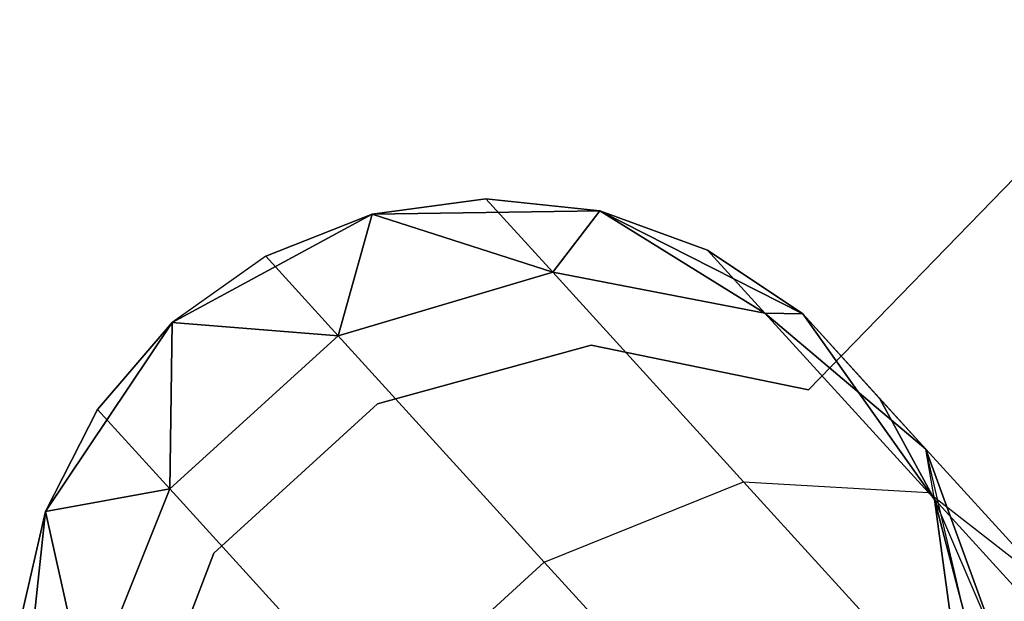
# Model space of a CAD drawing. Extents: x -91 to 91, y -91 to 262.
# Tile 206 of 256: x 39.72 to 41.79, y -44.53 to -43.31. Entities that reach past the tile are written whole.
import ezdxf

# ---------------------------------------------------------------- set-up
doc = ezdxf.new("R2010")
doc.units = 0
doc.header["$LTSCALE"] = 25.4
doc.layers.get('0').update_dxf_attribs({"linetype": 'CONTINUOUS'})

# ---------------------------------------------------------------- blocks, each defined once
blk = doc.blocks.new('ETE0_STL_1')
at = {"color": 0}
for p, q in [((45.2832, -40.07, 164.5076), (41.3797, -44.0896, 164.5076)), ((41.3797, -44.0896, 162.5076), (45.2832, -40.07, 162.5076)), ((41.3797, -44.0896, 162.5076), (45.2832, -40.07, 162.5076)), ((45.2832, -40.07, 164.5076), (41.3797, -44.0896, 164.5076)), ((40.7013, -43.6877, 322.0076), (40.4624, -43.72, 327.5076)), ((40.7013, -43.6877, 322.0076), (40.4624, -43.72, 322.0076)), ((40.7013, -43.6877, 322.0076), (40.4624, -43.72, 327.5076)), ((40.7013, -43.6877, 322.0076), (40.4624, -43.72, 322.0076)), ((40.7013, -43.6877, 168.0076), (40.4624, -43.72, 168.0076)), ((40.4624, -43.72, 163.5076), (40.7013, -43.6877, 168.0076)), ((40.7013, -43.6877, 168.0076), (40.4624, -43.72, 168.0076)), ((40.4624, -43.72, 163.5076), (40.7013, -43.6877, 168.0076)), ((40.941, -43.7134, 322.0076), (40.7013, -43.6877, 322.0076)), ((40.7013, -43.6877, 322.0076), (40.941, -43.7134, 327.5076)), ((40.7013, -43.6877, 322.0076), (40.941, -43.7134, 327.5076)), ((40.7013, -43.6877, 322.0076), (40.8422, -43.8424, 320.9558)), ((40.7013, -43.6877, 322.0076), (40.8422, -43.8424, 320.9558)), ((40.941, -43.7134, 322.0076), (40.7013, -43.6877, 322.0076)), ((40.8422, -43.8424, 169.0594), (40.7013, -43.6877, 168.0076)), ((40.8422, -43.8424, 169.0594), (40.7013, -43.6877, 168.0076)), ((40.941, -43.7134, 168.0076), (40.7013, -43.6877, 168.0076)), ((40.7013, -43.6877, 168.0076), (40.941, -43.7134, 163.5076)), ((40.7013, -43.6877, 168.0076), (40.941, -43.7134, 163.5076)), ((40.941, -43.7134, 168.0076), (40.7013, -43.6877, 168.0076)), ((40.941, -43.7134, 327.5076), (40.4624, -43.72, 327.5076)), ((40.4624, -43.72, 163.5076), (40.941, -43.7134, 163.5076)), ((40.941, -43.7134, 327.5076), (40.4624, -43.72, 327.5076)), ((40.4624, -43.72, 163.5076), (40.941, -43.7134, 163.5076)), ((40.941, -43.7134, 322.0076), (40.8422, -43.8424, 320.9558)), ((40.941, -43.7134, 322.0076), (40.8422, -43.8424, 320.9558)), ((40.8422, -43.8424, 169.0594), (40.941, -43.7134, 168.0076)), ((40.8422, -43.8424, 169.0594), (40.941, -43.7134, 168.0076)), ((41.3678, -43.9301, 327.5076), (40.941, -43.7134, 327.5076)), ((40.941, -43.7134, 163.5076), (41.3678, -43.9301, 163.5076)), ((41.1676, -43.7958, 322.0076), (40.941, -43.7134, 327.5076)), ((41.3678, -43.9301, 327.5076), (40.941, -43.7134, 327.5076)), ((41.1676, -43.7958, 322.0076), (40.941, -43.7134, 322.0076)), ((40.941, -43.7134, 322.0076), (40.941, -43.7134, 327.5076)), ((41.1676, -43.7958, 322.0076), (40.941, -43.7134, 327.5076)), ((40.941, -43.7134, 322.0076), (40.941, -43.7134, 327.5076)), ((40.941, -43.7134, 322.0076), (41.2882, -43.9284, 321.1065)), ((41.1676, -43.7958, 322.0076), (40.941, -43.7134, 322.0076)), ((40.941, -43.7134, 322.0076), (41.2882, -43.9284, 321.1065)), ((41.2882, -43.9284, 168.9087), (40.941, -43.7134, 168.0076)), ((41.2882, -43.9284, 168.9087), (40.941, -43.7134, 168.0076)), ((41.1676, -43.7958, 168.0076), (40.941, -43.7134, 168.0076)), ((40.941, -43.7134, 163.5076), (41.1676, -43.7958, 168.0076)), ((40.941, -43.7134, 163.5076), (41.3678, -43.9301, 163.5076)), ((40.941, -43.7134, 168.0076), (40.941, -43.7134, 163.5076)), ((40.941, -43.7134, 168.0076), (40.941, -43.7134, 163.5076)), ((41.1676, -43.7958, 168.0076), (40.941, -43.7134, 168.0076)), ((40.941, -43.7134, 163.5076), (41.1676, -43.7958, 168.0076)), ((40.4624, -43.72, 327.5076), (40.0417, -43.9482, 327.5076)), ((40.0417, -43.9482, 163.5076), (40.4624, -43.72, 163.5076)), ((40.4624, -43.72, 327.5076), (40.0417, -43.9482, 327.5076)), ((40.0417, -43.9482, 163.5076), (40.4624, -43.72, 163.5076)), ((40.4624, -43.72, 322.0076), (40.2382, -43.8086, 322.0076)), ((40.2382, -43.8086, 322.0076), (40.4624, -43.72, 327.5076)), ((40.2382, -43.8086, 322.0076), (40.4624, -43.72, 327.5076)), ((40.4624, -43.72, 322.0076), (40.2382, -43.8086, 322.0076)), ((40.4624, -43.72, 168.0076), (40.2382, -43.8086, 168.0076)), ((40.2382, -43.8086, 168.0076), (40.4624, -43.72, 163.5076)), ((40.2382, -43.8086, 168.0076), (40.4624, -43.72, 163.5076)), ((40.4624, -43.72, 168.0076), (40.2382, -43.8086, 168.0076)), ((40.4624, -43.72, 322.0076), (40.3905, -43.9758, 320.8707)), ((40.4624, -43.72, 322.0076), (40.3905, -43.9758, 320.8707)), ((40.3905, -43.9758, 169.1445), (40.4624, -43.72, 168.0076)), ((40.3905, -43.9758, 169.1445), (40.4624, -43.72, 168.0076)), ((40.4624, -43.72, 322.0076), (40.4624, -43.72, 327.5076)), ((40.4624, -43.72, 322.0076), (40.4624, -43.72, 327.5076)), ((40.4624, -43.72, 322.0076), (40.8422, -43.8424, 320.9558)), ((40.4624, -43.72, 322.0076), (40.8422, -43.8424, 320.9558)), ((40.8422, -43.8424, 169.0594), (40.4624, -43.72, 168.0076)), ((40.8422, -43.8424, 169.0594), (40.4624, -43.72, 168.0076)), ((40.4624, -43.72, 168.0076), (40.4624, -43.72, 163.5076)), ((40.4624, -43.72, 168.0076), (40.4624, -43.72, 163.5076)), ((41.3678, -43.9301, 322.0076), (41.1676, -43.7958, 322.0076)), ((41.1676, -43.7958, 322.0076), (41.3678, -43.9301, 327.5076)), ((41.1676, -43.7958, 322.0076), (41.3678, -43.9301, 327.5076)), ((41.1676, -43.7958, 322.0076), (41.2882, -43.9284, 321.1065)), ((41.1676, -43.7958, 322.0076), (41.2882, -43.9284, 321.1065)), ((41.3678, -43.9301, 322.0076), (41.1676, -43.7958, 322.0076)), ((41.2882, -43.9284, 168.9087), (41.1676, -43.7958, 168.0076)), ((41.2882, -43.9284, 168.9087), (41.1676, -43.7958, 168.0076)), ((41.3678, -43.9301, 168.0076), (41.1676, -43.7958, 168.0076)), ((41.1676, -43.7958, 168.0076), (41.3678, -43.9301, 163.5076)), ((41.1676, -43.7958, 168.0076), (41.3678, -43.9301, 163.5076)), ((41.3678, -43.9301, 168.0076), (41.1676, -43.7958, 168.0076)), ((40.2382, -43.8086, 322.0076), (40.0417, -43.9482, 327.5076)), ((40.2382, -43.8086, 322.0076), (40.0417, -43.9482, 327.5076)), ((40.2382, -43.8086, 322.0076), (40.0417, -43.9482, 322.0076)), ((40.2382, -43.8086, 322.0076), (40.0417, -43.9482, 322.0076)), ((40.2382, -43.8086, 168.0076), (40.0417, -43.9482, 168.0076)), ((40.2382, -43.8086, 168.0076), (40.0417, -43.9482, 168.0076)), ((40.2382, -43.8086, 168.0076), (40.0417, -43.9482, 163.5076)), ((40.2382, -43.8086, 168.0076), (40.0417, -43.9482, 163.5076)), ((40.2382, -43.8086, 322.0076), (40.3905, -43.9758, 320.8707)), ((40.2382, -43.8086, 322.0076), (40.3905, -43.9758, 320.8707)), ((40.3905, -43.9758, 169.1445), (40.2382, -43.8086, 168.0076)), ((40.3905, -43.9758, 169.1445), (40.2382, -43.8086, 168.0076)), ((40.8422, -43.8424, 320.9558), (40.3905, -43.9758, 320.8707)), ((40.8422, -43.8424, 320.9558), (40.3905, -43.9758, 320.8707)), ((40.3905, -43.9758, 169.1445), (40.8422, -43.8424, 169.0594)), ((40.3905, -43.9758, 169.1445), (40.8422, -43.8424, 169.0594)), ((41.2882, -43.9284, 321.1065), (40.8422, -43.8424, 320.9558)), ((40.8422, -43.8424, 320.9558), (41.2433, -44.2829, 320.0641)), ((40.8422, -43.8424, 320.9558), (41.2433, -44.2829, 320.0641)), ((41.2882, -43.9284, 321.1065), (40.8422, -43.8424, 320.9558)), ((40.8422, -43.8424, 169.0594), (41.2882, -43.9284, 168.9087)), ((41.2433, -44.2829, 169.9511), (40.8422, -43.8424, 169.0594)), ((41.2433, -44.2829, 169.9511), (40.8422, -43.8424, 169.0594)), ((40.8422, -43.8424, 169.0594), (41.2882, -43.9284, 168.9087)), ((41.3678, -43.9301, 322.0076), (41.2882, -43.9284, 321.1065)), ((41.3678, -43.9301, 322.0076), (41.2882, -43.9284, 321.1065)), ((41.6265, -44.2141, 321.2884), (41.2882, -43.9284, 321.1065)), ((41.2882, -43.9284, 321.1065), (41.6319, -44.3057, 320.3427)), ((41.2882, -43.9284, 321.1065), (41.6319, -44.3057, 320.3427)), ((41.6265, -44.2141, 321.2884), (41.2882, -43.9284, 321.1065)), ((41.2882, -43.9284, 168.9087), (41.3678, -43.9301, 168.0076)), ((41.2882, -43.9284, 168.9087), (41.3678, -43.9301, 168.0076)), ((41.2882, -43.9284, 168.9087), (41.6265, -44.2141, 168.7269)), ((41.6319, -44.3057, 169.6726), (41.2882, -43.9284, 168.9087)), ((41.6319, -44.3057, 169.6726), (41.2882, -43.9284, 168.9087)), ((41.2882, -43.9284, 168.9087), (41.6265, -44.2141, 168.7269)), ((41.6451, -44.3202, 327.5076), (41.3678, -43.9301, 327.5076)), ((41.3678, -43.9301, 163.5076), (41.6451, -44.3202, 163.5076)), ((41.5301, -44.1083, 322.0076), (41.3678, -43.9301, 327.5076)), ((41.6451, -44.3202, 327.5076), (41.3678, -43.9301, 327.5076)), ((41.5301, -44.1083, 322.0076), (41.3678, -43.9301, 327.5076)), ((41.3678, -43.9301, 322.0076), (41.6265, -44.2141, 321.2884)), ((41.3678, -43.9301, 322.0076), (41.3678, -43.9301, 327.5076)), ((41.3678, -43.9301, 322.0076), (41.3678, -43.9301, 327.5076)), ((41.3678, -43.9301, 322.0076), (41.6265, -44.2141, 321.2884)), ((41.6265, -44.2141, 168.7269), (41.3678, -43.9301, 168.0076)), ((41.3678, -43.9301, 163.5076), (41.5301, -44.1083, 168.0076)), ((41.3678, -43.9301, 168.0076), (41.3678, -43.9301, 163.5076)), ((41.6265, -44.2141, 168.7269), (41.3678, -43.9301, 168.0076)), ((41.3678, -43.9301, 163.5076), (41.5301, -44.1083, 168.0076)), ((41.3678, -43.9301, 163.5076), (41.6451, -44.3202, 163.5076)), ((41.3678, -43.9301, 168.0076), (41.3678, -43.9301, 163.5076)), ((40.0417, -43.9482, 327.5076), (39.7752, -44.3458, 327.5076)), ((39.7752, -44.3458, 163.5076), (40.0417, -43.9482, 163.5076)), ((40.0417, -43.9482, 327.5076), (39.7752, -44.3458, 327.5076)), ((39.7752, -44.3458, 163.5076), (40.0417, -43.9482, 163.5076)), ((40.0417, -43.9482, 327.5076), (39.8843, -44.1308, 322.0076)), ((40.0417, -43.9482, 322.0076), (39.8843, -44.1308, 322.0076)), ((40.0417, -43.9482, 327.5076), (39.8843, -44.1308, 322.0076)), ((40.0417, -43.9482, 322.0076), (39.8843, -44.1308, 322.0076)), ((40.0417, -43.9482, 168.0076), (39.8843, -44.1308, 168.0076)), ((39.8843, -44.1308, 168.0076), (40.0417, -43.9482, 163.5076)), ((40.0417, -43.9482, 168.0076), (39.8843, -44.1308, 168.0076)), ((39.8843, -44.1308, 168.0076), (40.0417, -43.9482, 163.5076)), ((40.0417, -43.9482, 322.0076), (40.0366, -44.298, 320.8707)), ((40.0417, -43.9482, 322.0076), (40.0366, -44.298, 320.8707)), ((40.0366, -44.298, 169.1445), (40.0417, -43.9482, 168.0076)), ((40.0366, -44.298, 169.1445), (40.0417, -43.9482, 168.0076)), ((40.0417, -43.9482, 322.0076), (40.0417, -43.9482, 327.5076)), ((40.0417, -43.9482, 322.0076), (40.0417, -43.9482, 327.5076)), ((40.0417, -43.9482, 322.0076), (40.3905, -43.9758, 320.8707)), ((40.0417, -43.9482, 322.0076), (40.3905, -43.9758, 320.8707)), ((40.3905, -43.9758, 169.1445), (40.0417, -43.9482, 168.0076)), ((40.3905, -43.9758, 169.1445), (40.0417, -43.9482, 168.0076)), ((40.0417, -43.9482, 168.0076), (40.0417, -43.9482, 163.5076)), ((40.0417, -43.9482, 168.0076), (40.0417, -43.9482, 163.5076)), ((40.3905, -43.9758, 320.8707), (40.0366, -44.298, 320.8707)), ((40.3905, -43.9758, 320.8707), (40.0366, -44.298, 320.8707)), ((40.0366, -44.298, 169.1445), (40.3905, -43.9758, 169.1445)), ((40.0366, -44.298, 169.1445), (40.3905, -43.9758, 169.1445)), ((40.3905, -43.9758, 320.8707), (40.8241, -44.4519, 319.9068)), ((40.3905, -43.9758, 320.8707), (40.8241, -44.4519, 319.9068)), ((40.8241, -44.4519, 170.1084), (40.3905, -43.9758, 169.1445)), ((40.8241, -44.4519, 170.1084), (40.3905, -43.9758, 169.1445)), ((40.923, -43.9959, 164.5076), (40.4735, -44.1193, 164.5076)), ((40.4735, -44.1193, 162.5076), (40.923, -43.9959, 162.5076)), ((40.4735, -44.1193, 162.5076), (40.923, -43.9959, 162.5076)), ((40.923, -43.9959, 164.5076), (40.4735, -44.1193, 164.5076)), ((41.3797, -44.0896, 164.5076), (40.923, -43.9959, 164.5076)), ((40.923, -43.9959, 164.5076), (40.923, -43.9959, 162.5076)), ((40.923, -43.9959, 162.5076), (41.3797, -44.0896, 162.5076)), ((40.923, -43.9959, 164.5076), (40.923, -43.9959, 162.5076)), ((40.923, -43.9959, 162.5076), (41.3797, -44.0896, 162.5076)), ((41.3797, -44.0896, 164.5076), (40.923, -43.9959, 164.5076)), ((41.3797, -44.0896, 164.5076), (41.3797, -44.0896, 162.5076)), ((41.3797, -44.0896, 164.5076), (41.3797, -44.0896, 162.5076)), ((41.6451, -44.3202, 322.0076), (41.5301, -44.1083, 322.0076)), ((41.5301, -44.1083, 322.0076), (41.6451, -44.3202, 327.5076)), ((41.5301, -44.1083, 322.0076), (41.6451, -44.3202, 327.5076)), ((41.5301, -44.1083, 322.0076), (41.6265, -44.2141, 321.2884)), ((41.5301, -44.1083, 322.0076), (41.6265, -44.2141, 321.2884)), ((41.6451, -44.3202, 322.0076), (41.5301, -44.1083, 322.0076)), ((41.6265, -44.2141, 168.7269), (41.5301, -44.1083, 168.0076)), ((41.6451, -44.3202, 168.0076), (41.5301, -44.1083, 168.0076)), ((41.6265, -44.2141, 168.7269), (41.5301, -44.1083, 168.0076)), ((41.5301, -44.1083, 168.0076), (41.6451, -44.3202, 163.5076)), ((41.5301, -44.1083, 168.0076), (41.6451, -44.3202, 163.5076)), ((41.6451, -44.3202, 168.0076), (41.5301, -44.1083, 168.0076)), ((39.8843, -44.1308, 322.0076), (39.7752, -44.3458, 327.5076)), ((39.8843, -44.1308, 322.0076), (39.7752, -44.3458, 322.0076)), ((39.8843, -44.1308, 322.0076), (39.7752, -44.3458, 327.5076)), ((39.8843, -44.1308, 322.0076), (39.7752, -44.3458, 322.0076)), ((39.8843, -44.1308, 168.0076), (39.7752, -44.3458, 168.0076)), ((39.7752, -44.3458, 163.5076), (39.8843, -44.1308, 168.0076)), ((39.8843, -44.1308, 168.0076), (39.7752, -44.3458, 168.0076)), ((39.7752, -44.3458, 163.5076), (39.8843, -44.1308, 168.0076)), ((39.8843, -44.1308, 322.0076), (40.0366, -44.298, 320.8707)), ((39.8843, -44.1308, 322.0076), (40.0366, -44.298, 320.8707)), ((40.0366, -44.298, 169.1445), (39.8843, -44.1308, 168.0076)), ((40.0366, -44.298, 169.1445), (39.8843, -44.1308, 168.0076)), ((40.4735, -44.1193, 164.5076), (40.1288, -44.4331, 164.5076)), ((40.1288, -44.4331, 162.5076), (40.4735, -44.1193, 162.5076)), ((40.1288, -44.4331, 162.5076), (40.4735, -44.1193, 162.5076)), ((40.4735, -44.1193, 164.5076), (40.1288, -44.4331, 164.5076)), ((40.4735, -44.1193, 164.5076), (40.4735, -44.1193, 162.5076)), ((40.4735, -44.1193, 164.5076), (40.4735, -44.1193, 162.5076)), ((41.6451, -44.3202, 322.0076), (41.6265, -44.2141, 321.2884)), ((41.6451, -44.3202, 322.0076), (41.6265, -44.2141, 321.2884)), ((41.7794, -44.6341, 321.4596), (41.6265, -44.2141, 321.2884)), ((41.6265, -44.2141, 321.2884), (41.9008, -44.5153, 320.6786)), ((41.6265, -44.2141, 321.2884), (41.9008, -44.5153, 320.6786)), ((41.7794, -44.6341, 321.4596), (41.6265, -44.2141, 321.2884)), ((41.706, -44.5535, 168.0076), (41.6265, -44.2141, 168.7269)), ((41.6265, -44.2141, 168.7269), (41.7794, -44.6341, 168.5556)), ((41.706, -44.5535, 168.0076), (41.6265, -44.2141, 168.7269)), ((41.6451, -44.3202, 168.0076), (41.6265, -44.2141, 168.7269)), ((41.6451, -44.3202, 168.0076), (41.6265, -44.2141, 168.7269)), ((41.9008, -44.5153, 169.3366), (41.6265, -44.2141, 168.7269)), ((41.9008, -44.5153, 169.3366), (41.6265, -44.2141, 168.7269)), ((41.6265, -44.2141, 168.7269), (41.7794, -44.6341, 168.5556)), ((40.8241, -44.4519, 319.9068), (41.2433, -44.2829, 320.0641)), ((40.8241, -44.4519, 319.9068), (41.2433, -44.2829, 320.0641)), ((40.8241, -44.4519, 170.1084), (41.2433, -44.2829, 169.9511)), ((40.8241, -44.4519, 170.1084), (41.2433, -44.2829, 169.9511)), ((41.2433, -44.2829, 320.0641), (41.8437, -44.9422, 319.4683)), ((41.2433, -44.2829, 320.0641), (41.8437, -44.9422, 319.4683)), ((41.2433, -44.2829, 320.0641), (41.6319, -44.3057, 320.3427)), ((41.2433, -44.2829, 320.0641), (41.6319, -44.3057, 320.3427)), ((41.2433, -44.2829, 169.9511), (41.6319, -44.3057, 169.6726)), ((41.8437, -44.9422, 170.5469), (41.2433, -44.2829, 169.9511)), ((41.8437, -44.9422, 170.5469), (41.2433, -44.2829, 169.9511)), ((41.2433, -44.2829, 169.9511), (41.6319, -44.3057, 169.6726)), ((39.7752, -44.3458, 322.0076), (40.0366, -44.298, 320.8707)), ((39.7752, -44.3458, 322.0076), (40.0366, -44.298, 320.8707)), ((40.0366, -44.298, 169.1445), (39.7752, -44.3458, 168.0076)), ((40.0366, -44.298, 169.1445), (39.7752, -44.3458, 168.0076)), ((40.0366, -44.298, 320.8707), (39.8616, -44.7353, 320.9558)), ((40.0366, -44.298, 320.8707), (39.8616, -44.7353, 320.9558)), ((39.8616, -44.7353, 169.0594), (40.0366, -44.298, 169.1445)), ((39.8616, -44.7353, 169.0594), (40.0366, -44.298, 169.1445)), ((40.0366, -44.298, 320.8707), (40.4702, -44.7742, 319.9068)), ((40.0366, -44.298, 320.8707), (40.4702, -44.7742, 319.9068)), ((40.4702, -44.7742, 170.1084), (40.0366, -44.298, 169.1445)), ((40.4702, -44.7742, 170.1084), (40.0366, -44.298, 169.1445)), ((41.6319, -44.3057, 320.3427), (42.1462, -44.8705, 319.8322)), ((41.6319, -44.3057, 320.3427), (42.1462, -44.8705, 319.8322)), ((41.6319, -44.3057, 320.3427), (41.9008, -44.5153, 320.6786)), ((41.6319, -44.3057, 320.3427), (41.9008, -44.5153, 320.6786)), ((41.6319, -44.3057, 169.6726), (41.9008, -44.5153, 169.3366)), ((42.1462, -44.8705, 170.183), (41.6319, -44.3057, 169.6726)), ((42.1462, -44.8705, 170.183), (41.6319, -44.3057, 169.6726)), ((41.6319, -44.3057, 169.6726), (41.9008, -44.5153, 169.3366)), ((41.7093, -44.7945, 327.5076), (41.6451, -44.3202, 327.5076)), ((41.6451, -44.3202, 163.5076), (41.7093, -44.7945, 163.5076)), ((41.706, -44.5535, 322.0076), (41.6451, -44.3202, 327.5076)), ((41.7093, -44.7945, 327.5076), (41.6451, -44.3202, 327.5076)), ((41.706, -44.5535, 322.0076), (41.6451, -44.3202, 322.0076)), ((41.6451, -44.3202, 322.0076), (41.6451, -44.3202, 327.5076)), ((41.706, -44.5535, 322.0076), (41.6451, -44.3202, 327.5076)), ((41.6451, -44.3202, 322.0076), (41.6451, -44.3202, 327.5076)), ((41.6451, -44.3202, 322.0076), (41.7794, -44.6341, 321.4596)), ((41.706, -44.5535, 322.0076), (41.6451, -44.3202, 322.0076)), ((41.6451, -44.3202, 322.0076), (41.7794, -44.6341, 321.4596)), ((41.706, -44.5535, 168.0076), (41.6451, -44.3202, 168.0076)), ((41.6451, -44.3202, 163.5076), (41.706, -44.5535, 168.0076)), ((41.6451, -44.3202, 163.5076), (41.7093, -44.7945, 163.5076)), ((41.6451, -44.3202, 168.0076), (41.6451, -44.3202, 163.5076)), ((41.6451, -44.3202, 168.0076), (41.6451, -44.3202, 163.5076)), ((41.706, -44.5535, 168.0076), (41.6451, -44.3202, 168.0076)), ((41.6451, -44.3202, 163.5076), (41.706, -44.5535, 168.0076)), ((39.7752, -44.3458, 322.0076), (39.7207, -44.5806, 322.0076)), ((39.7207, -44.5806, 322.0076), (39.7752, -44.3458, 327.5076)), ((39.7207, -44.5806, 322.0076), (39.7752, -44.3458, 327.5076)), ((39.7752, -44.3458, 322.0076), (39.7207, -44.5806, 322.0076)), ((39.7752, -44.3458, 168.0076), (39.7207, -44.5806, 168.0076)), ((39.7207, -44.5806, 168.0076), (39.7752, -44.3458, 163.5076)), ((39.7207, -44.5806, 168.0076), (39.7752, -44.3458, 163.5076)), ((39.7752, -44.3458, 168.0076), (39.7207, -44.5806, 168.0076)), ((39.7752, -44.3458, 327.5076), (39.724, -44.8217, 327.5076)), ((39.724, -44.8217, 163.5076), (39.7752, -44.3458, 163.5076)), ((39.7752, -44.3458, 327.5076), (39.724, -44.8217, 327.5076)), ((39.724, -44.8217, 163.5076), (39.7752, -44.3458, 163.5076)), ((39.7752, -44.3458, 322.0076), (39.7752, -44.3458, 327.5076)), ((39.7752, -44.3458, 322.0076), (39.7752, -44.3458, 327.5076)), ((39.7752, -44.3458, 322.0076), (39.8616, -44.7353, 320.9558)), ((39.7752, -44.3458, 322.0076), (39.8616, -44.7353, 320.9558)), ((39.8616, -44.7353, 169.0594), (39.7752, -44.3458, 168.0076)), ((39.8616, -44.7353, 169.0594), (39.7752, -44.3458, 168.0076)), ((39.7752, -44.3458, 168.0076), (39.7752, -44.3458, 163.5076)), ((39.7752, -44.3458, 168.0076), (39.7752, -44.3458, 163.5076)), ((40.1288, -44.4331, 164.5076), (39.9637, -44.869, 164.5076)), ((39.9637, -44.869, 162.5076), (40.1288, -44.4331, 162.5076)), ((39.9637, -44.869, 162.5076), (40.1288, -44.4331, 162.5076)), ((40.1288, -44.4331, 164.5076), (39.9637, -44.869, 164.5076)), ((40.1288, -44.4331, 164.5076), (40.1288, -44.4331, 162.5076)), ((40.1288, -44.4331, 164.5076), (40.1288, -44.4331, 162.5076)), ((40.4702, -44.7742, 319.9068), (40.8241, -44.4519, 319.9068)), ((40.4702, -44.7742, 319.9068), (40.8241, -44.4519, 319.9068)), ((40.4702, -44.7742, 170.1084), (40.8241, -44.4519, 170.1084)), ((40.4702, -44.7742, 170.1084), (40.8241, -44.4519, 170.1084)), ((40.8241, -44.4519, 319.9068), (41.473, -45.1646, 319.2628)), ((40.8241, -44.4519, 319.9068), (41.473, -45.1646, 319.2628)), ((41.473, -45.1646, 170.7524), (40.8241, -44.4519, 170.1084)), ((41.473, -45.1646, 170.7524), (40.8241, -44.4519, 170.1084))]:
    blk.add_line(p, q, dxfattribs=at)

msp = doc.modelspace()

# ---------------------------------------------------------------- block references
at = {"color": 253}
msp.add_blockref('ETE0_STL_1', (0, 0), dxfattribs=at)

doc.saveas('drawing.dxf')
